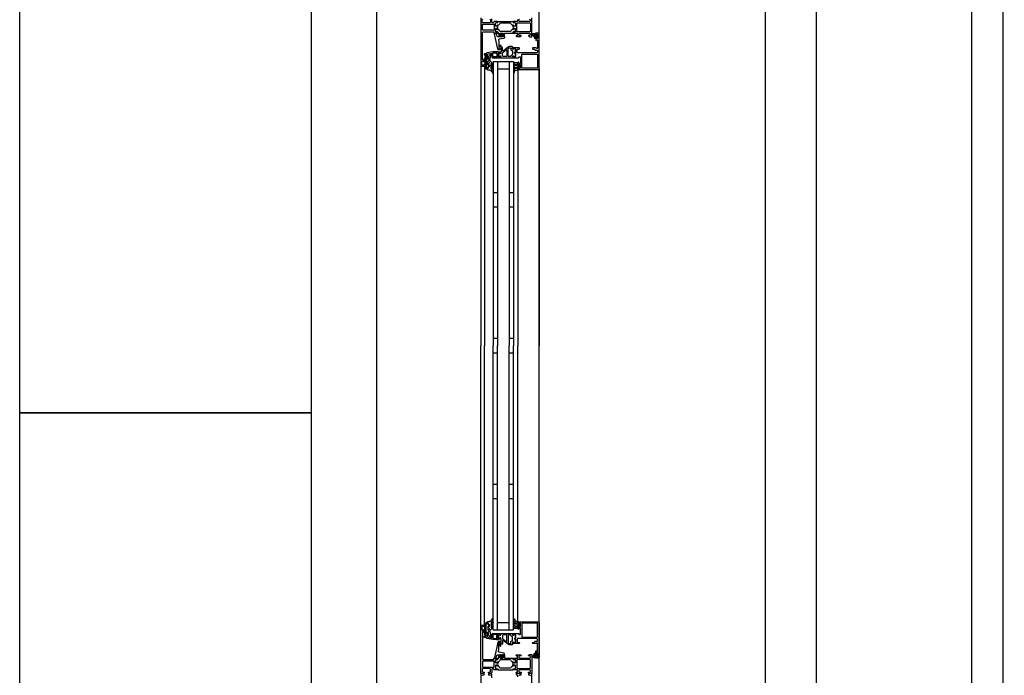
# Model space of a CAD drawing. Header units: millimetres. Extents: x -532 to 413144, y -532 to 654275.
# Tile 52 of 210: x 11578 to 12928, y 25198 to 26098. Entities that reach past the tile are written whole.
import ezdxf

# ---------------------------------------------------------------- set-up
doc = ezdxf.new("R2010")
doc.units = ezdxf.units.MM
doc.header["$LTSCALE"] = 100
for name, color, linetype in [('A-0230-VLOER', 7, 'Continuous'), ('A-0310-KOZIJN-BU', 7, 'Continuous'), ('A-0410-AFWERKING-GEVEL', 7, 'Continuous'), ('A-0470-AFWERKING-DAK', 7, 'Continuous'), ('BL34----_BALUSTRADES', 7, 'Continuous')]:
    doc.layers.add(name, color=color, linetype=linetype)

msp = doc.modelspace()

# ---------------------------------------------------------------- linework, layer by layer
at = {"layer": 'A-0230-VLOER', "ltscale": 10}
msp.add_lwpolyline([(14270, 24157), (16130, 24157), (16130, 27937), (12670, 27937), (12670, 24157), (12930, 24157)], dxfattribs=at)
at = {"layer": 'A-0310-KOZIJN-BU'}
for p, q in [((12233, 25860), (12227, 25860)), ((12255, 25860), (12249, 25860)), ((12233, 25840), (12227, 25840)), ((12255, 25840), (12249, 25840)), ((12233, 25660), (12227, 25660)), ((12255, 25660), (12249, 25660)), ((12227, 25640), (12233, 25640)), ((12249, 25640), (12255, 25640)), ((12227, 25460), (12233, 25460)), ((12249, 25460), (12255, 25460)), ((12227, 25440), (12233, 25440)), ((12249, 25440), (12255, 25440))]:
    msp.add_line(p, q, dxfattribs=at)
at = {"layer": 'A-0310-KOZIJN-BU', "ltscale": 10}
for points in [[(12210, 23400), (12067.625, 23400), (12067.625, 28800)], [(12210, 26100), (12210, 26034), (12210.5, 26033.5), (12214.5, 26033.5), (12215, 26034), (12215, 26035.5), (12214.5, 26036), (12214, 26036), (12214, 26035), (12212.5, 26035), (12211.5, 26036), (12211.5, 26039.75), (12212.5, 26040.75), (12214, 26040.75), (12214, 26039.75), (12214.5, 26039.75), (12215, 26040.25), (12215, 26043.25), (12214.5, 26043.75), (12214, 26043.25), (12214, 26042.75), (12213.5, 26041.75), (12212.6875, 26041.75), (12212.1875, 26042.75), (12212.1875, 26074), (12212.4375, 26080.125), (12213.4375, 26081), (12227.5, 26081), (12228, 26080.5), (12228, 26079.5), (12228.5, 26079), (12230, 26079), (12230.71875, 26079.25), (12231, 26079), (12232.90625, 26079), (12233.1875, 26079.375), (12233.1875, 26080.375), (12232.90625, 26080.625), (12230.5, 26080.625), (12230, 26081.125), (12230, 26085), (12230.5, 26085.5), (12231.1875, 26085.5), (12233.59375, 26084.125), (12233.6875, 26084.125), (12233.78125, 26084.1875), (12233.8125, 26084.25), (12233.28125, 26086.125), (12233.09375, 26087), (12233.28125, 26087.9375), (12233.78125, 26089.75), (12233.78125, 26089.875), (12233.6875, 26089.9375), (12233.59375, 26089.9375), (12231.1875, 26088.5), (12230.5, 26088.5), (12230, 26089), (12230, 26092.90625), (12230.5, 26093.40625), (12232.90625, 26093.40625), (12233.1875, 26093.71875), (12233.1875, 26094.71875), (12232.90625, 26095), (12231, 26095), (12230.28125, 26094.8125), (12230, 26095), (12228.5, 26095), (12228, 26094.5), (12228, 26094), (12227, 26093), (12226, 26093), (12225, 26094), (12225, 26098.8125)], [(12222.1875, 26098.3125), (12223.1875, 26097.3125), (12223.1875, 26094), (12222.1875, 26093), (12213, 26093), (12212, 26094), (12212, 26097.3125), (12213, 26098.3125)], [(12260.3125, 26097.8125), (12260.3125, 26095.5), (12259.8125, 26095), (12257.5, 26095), (12256.78125, 26094.8125), (12256.5, 26095), (12254.59375, 26095), (12254.3125, 26094.71875), (12254.3125, 26093.71875), (12254.59375, 26093.40625), (12257, 26093.40625), (12257.5, 26092.90625), (12257.5, 26089), (12257, 26088.5), (12256.3125, 26088.5), (12253.90625, 26089.9375), (12253.84375, 26089.9375), (12253.78125, 26089.9375), (12253.6875, 26089.8125), (12253.9375, 26088.625), (12254.40625, 26087), (12253.9375, 26085.4375), (12253.71875, 26084.3125), (12253.90625, 26084.125), (12256.3125, 26085.5), (12257, 26085.5), (12257.5, 26085), (12257.5, 26081.125), (12257, 26080.625), (12254.59375, 26080.625), (12254.3125, 26080.375), (12254.3125, 26079.375), (12254.59375, 26079), (12256.5, 26079), (12257.21875, 26079.25), (12257.5, 26079), (12259.8125, 26079), (12260.3125, 26078.5), (12260.3125, 26076.25), (12259.8125, 26075.75), (12258.8125, 26075.75), (12258.3125, 26075.25), (12258.3125, 26074.75), (12258.8125, 26074.25), (12264.5, 26074.25), (12265.5, 26075.25), (12265.5, 26075.75), (12263, 26075.75), (12262, 26076.75), (12262, 26078), (12263, 26079), (12270, 26079), (12271, 26079), (12277, 26079), (12278, 26078), (12278, 26076.75), (12277, 26075.75), (12275.5, 26075.75), (12275.5, 26075.125), (12276.59375, 26074), (12280, 26074), (12280, 26100)], [(12277, 26098.3125), (12278, 26097.3125), (12278, 26096), (12277, 26095), (12271, 26095), (12270, 26095), (12263, 26095), (12262, 26096), (12262, 26097.3125), (12263, 26098.3125)], [(12212.6875, 26082.875), (12212.1875, 26083.375), (12212.1875, 26090.75), (12212.6875, 26091.25), (12227.6875, 26091.25), (12228.1875, 26090.75), (12228.1875, 26083.375), (12227.6875, 26082.875), (12212.6875, 26082.875)], [(12234.3125, 26069.5), (12234.53125, 26067.5), (12234.6875, 26065.5), (12234.78125, 26063.5), (12234.8125, 26061.5), (12234.75, 26059.5), (12234.625, 26057.5), (12234.71875, 26057.25), (12235.03125, 26057), (12235.34375, 26057.25), (12235.28125, 26059.25), (12236.6875, 26062.5), (12237.03125, 26062.75), (12237.375, 26062.25), (12237.59375, 26062), (12237.71875, 26060.5), (12236.9375, 26057), (12235.4375, 26056), (12234.34375, 26056), (12233.3125, 26057.25), (12228.6875, 26078.125), (12228.78125, 26078.625), (12229.15625, 26078.75), (12230.6875, 26078.75), (12231.1875, 26078.375), (12232.09375, 26075), (12233.0625, 26074.25), (12236.3125, 26074.25), (12236.8125, 26073.75), (12237.3125, 26074.25), (12237.3125, 26076.125), (12236.59375, 26076.125), (12236.34375, 26076.25), (12236.34375, 26076.625), (12237.9375, 26078.375), (12238.6875, 26078.75), (12239.46875, 26078.375), (12241.0625, 26076.625), (12241.0625, 26076.25), (12240.8125, 26076.125), (12240.09375, 26076.125), (12240.09375, 26074.25), (12240.59375, 26073.75), (12241.09375, 26074.25), (12242.6875, 26074.25), (12242.6875, 26073.375), (12242.34375, 26072.375), (12241.46875, 26071.875), (12235.09375, 26070.75), (12234.4375, 26070.25), (12234.3125, 26069.5)], [(12238.09375, 26074.375), (12238.6875, 26073.75), (12239.3125, 26074.375), (12239.3125, 26077.125), (12238.6875, 26077.75), (12238.09375, 26077.125), (12238.09375, 26074.375)], [(12261.5, 26029), (12288.5, 26029), (12289.6875, 26029.5), (12290, 26030.5), (12290, 26077.5), (12289.4375, 26078.75), (12288.5, 26079), (12285.5, 26079), (12285.5, 26077), (12286, 26076.5), (12286.5, 26076.5), (12286.5, 26077.5), (12287.5, 26077.5), (12288.5, 26076.5), (12288.5, 26072.5), (12287.5, 26071.5), (12286.5, 26071.5), (12286.5, 26072.5), (12286, 26072.5), (12285.5, 26072), (12285.5, 26069.25), (12285.65625, 26068.875), (12286, 26068.75), (12286.34375, 26068.875), (12286.5, 26069.25), (12286.5, 26069.5), (12286.65625, 26069.875), (12287, 26070), (12287.5, 26070), (12288, 26069.5), (12288, 26058.25), (12287.5, 26057.75), (12287, 26057.75), (12286, 26059), (12281.5, 26059), (12281, 26058.5), (12281, 26057.75), (12281.5, 26057.25), (12283.5, 26057.25), (12284, 26056.75), (12284, 26056.25), (12284.5, 26055.75), (12287.5, 26055.75), (12288, 26055.25), (12288, 26053.5), (12287.4375, 26052.5), (12286.5, 26052), (12260.5, 26052), (12260, 26052.5), (12260, 26056.75), (12260.5, 26057.25), (12262.5, 26057.25), (12263, 26057.75), (12263, 26058.5), (12262.5, 26059), (12257.5, 26059), (12257.3125, 26059), (12256.6875, 26059), (12256.5, 26059), (12254.03125, 26059), (12253.6875, 26059), (12253.6875, 26058.75), (12253.875, 26057.5), (12254, 26057), (12254.5, 26056.75), (12254.9375, 26057), (12255.375, 26057.75), (12255.71875, 26057.75), (12257.3125, 26057.75), (12257.5, 26057.5), (12257.5, 26046.75), (12257.3125, 26046.5), (12255.71875, 26046.5), (12255.375, 26046.5), (12255.03125, 26047.25), (12254.5, 26047.5), (12254, 26047.25), (12253.875, 26046.75), (12253.6875, 26045.5), (12253.78125, 26045.25), (12254.03125, 26045), (12256.5, 26045), (12256.6875, 26045.25), (12257.3125, 26045.25), (12257.5, 26045), (12261.6875, 26045), (12262.1875, 26045.5), (12262.1875, 26046), (12262.6875, 26046.5), (12264, 26046.5), (12264.5, 26046), (12264.5, 26038), (12264, 26037.5), (12262.6875, 26037.5), (12262.1875, 26038), (12262.1875, 26039.25), (12261.5, 26039.25), (12261, 26038.75), (12261, 26036), (12261.5, 26035.5), (12262, 26035.5), (12262, 26036.25), (12263.5, 26036.25), (12264.5, 26035.5), (12264.5, 26031.5), (12263.5, 26030.5), (12262, 26030.5), (12262, 26031.5), (12261.5, 26031.5), (12261, 26031), (12261, 26029.5), (12261.5, 26029)], [(12284.59375, 26076), (12285.125, 26076), (12285.1875, 26075.875), (12285.1875, 26073.25), (12285.125, 26073.125), (12284.375, 26073.125), (12284.1875, 26073.25), (12282.59375, 26077.5), (12282.625, 26077.625), (12282.6875, 26077.625), (12283.875, 26077.875), (12284.09375, 26077.75), (12284.09375, 26076.5), (12284.59375, 26076)], [(12286.3125, 26075.75), (12287.09375, 26075.75), (12287.3125, 26075.625), (12287.3125, 26073.375), (12287.125, 26073.125), (12286.3125, 26073.125), (12285.90625, 26073.5), (12285.90625, 26075.375), (12286.3125, 26075.75)], [(12217.5, 26044), (12220.3125, 26044), (12220.3125, 26045), (12219.3125, 26045), (12219.3125, 26049.75), (12220.125, 26050.75), (12223.34375, 26051.25), (12224.59375, 26051.25), (12225.09375, 26050.75), (12225.09375, 26046), (12226.09375, 26045), (12233.5, 26045), (12233.6875, 26045.25), (12234.3125, 26045.25), (12234.5, 26045), (12236.96875, 26045), (12237.21875, 26045.25), (12237.3125, 26045.5), (12237.125, 26046.75), (12237, 26047.25), (12236.5, 26047.5), (12235.96875, 26047.25), (12235.625, 26046.5), (12235.28125, 26046.5), (12233.6875, 26046.5), (12233.5, 26046.75), (12233.5, 26051.5), (12233.59375, 26051.75), (12233.6875, 26051.75), (12235.28125, 26051.75), (12235.625, 26051.75), (12236.09375, 26051), (12236.5, 26050.75), (12236.90625, 26051), (12237.125, 26051.5), (12237.3125, 26052.75), (12237.21875, 26053), (12236.96875, 26053), (12234.5, 26053), (12234.3125, 26053), (12233.6875, 26053), (12233.5, 26053), (12233.5, 26054), (12232.90625, 26054.5), (12232.3125, 26054), (12232.3125, 26053.5), (12226.59375, 26053.5), (12218.34375, 26052), (12217.5, 26051), (12217.5, 26044)], [(12240.625, 26054.5), (12240.125, 26054.5), (12239.84375, 26055), (12239.84375, 26059), (12238.84375, 26060), (12237.84375, 26059), (12237.84375, 26053.5), (12237.5625, 26053), (12237.5625, 26051.5), (12237.0625, 26051), (12236.1875, 26051), (12235.4375, 26051.75), (12234.0625, 26051.75), (12233.5625, 26051.25), (12233.5625, 26050), (12233.625, 26049.75), (12233.84375, 26049.75), (12234.3125, 26049.75), (12234.75, 26049.5), (12234.90625, 26049), (12234.75, 26048.75), (12234.3125, 26048.5), (12233.8125, 26048.5), (12233.625, 26048.5), (12233.5625, 26048.25), (12233.5625, 26047), (12234.0625, 26046.5), (12235.4375, 26046.5), (12236.1875, 26047.25), (12237.0625, 26047.25), (12237.5625, 26046.75), (12237.5625, 26045.5), (12238.0625, 26045), (12252.9375, 26045), (12253.4375, 26045.5), (12253.4375, 26046.75), (12253.9375, 26047.25), (12254.8125, 26047.25), (12255.59375, 26046.5), (12256.9375, 26046.5), (12257.4375, 26047), (12257.4375, 26051.25), (12257.3125, 26051.5), (12257, 26051.5), (12256.6875, 26051.5), (12256.3125, 26051.75), (12256.09375, 26052), (12256.3125, 26052.5), (12256.6875, 26052.75), (12257, 26052.75), (12257.3125, 26052.75), (12257.4375, 26053), (12257.4375, 26057.25), (12256.9375, 26057.75), (12255.59375, 26057.75), (12254.8125, 26057), (12253.9375, 26057), (12253.4375, 26057.5), (12253.4375, 26060), (12252.9375, 26060.5), (12249.09375, 26060.5), (12248.09375, 26060.25), (12240.625, 26054.5)], [(12245.84375, 26047.25), (12245.34375, 26046.75), (12240.84375, 26046.75), (12239.84375, 26047.75), (12239.84375, 26051.75), (12240.03125, 26052.25), (12245.03125, 26056), (12245.5625, 26056), (12245.84375, 26055.5), (12245.84375, 26047.25)], [(12210, 26034), (12210, 25650)], [(12215, 26034), (12215, 25650)], [(12227, 26040), (12227, 25650)], [(12227, 26040), (12255, 26040)], [(12233, 26040), (12233, 25650)], [(12233, 26030), (12249, 26030)], [(12249, 26040), (12249, 25650)], [(12255, 26040), (12255, 25650)], [(12261, 26028.5), (12261, 25650)], [(12290, 26030.5), (12290, 25650)], [(12210, 25266), (12210, 25650)], [(12215, 25266), (12215, 25650)], [(12227, 25260), (12227, 25650)], [(12233, 25260), (12233, 25650)], [(12249, 25260), (12249, 25650)], [(12255, 25260), (12255, 25650)], [(12261, 25271.5), (12261, 25650)], [(12290, 25269.5), (12290, 25650)], [(12261.5, 25271), (12288.5, 25271), (12289.6875, 25270.5), (12290, 25269.5), (12290, 25222.5), (12289.4375, 25221.25), (12288.5, 25221), (12285.5, 25221), (12285.5, 25223), (12286, 25223.5), (12286.5, 25223.5), (12286.5, 25222.5), (12287.5, 25222.5), (12288.5, 25223.5), (12288.5, 25227.5), (12287.5, 25228.5), (12286.5, 25228.5), (12286.5, 25227.5), (12286, 25227.5), (12285.5, 25228), (12285.5, 25230.75), (12285.65625, 25231.125), (12286, 25231.25), (12286.34375, 25231.125), (12286.5, 25230.75), (12286.5, 25230.5), (12286.65625, 25230.125), (12287, 25230), (12287.5, 25230), (12288, 25230.5), (12288, 25241.75), (12287.5, 25242.25), (12287, 25242.25), (12286, 25241), (12281.5, 25241), (12281, 25241.5), (12281, 25242.25), (12281.5, 25242.75), (12283.5, 25242.75), (12284, 25243.25), (12284, 25243.75), (12284.5, 25244.25), (12287.5, 25244.25), (12288, 25244.75), (12288, 25246.5), (12287.4375, 25247.5), (12286.5, 25248), (12260.5, 25248), (12260, 25247.5), (12260, 25243.25), (12260.5, 25242.75), (12262.5, 25242.75), (12263, 25242.25), (12263, 25241.5), (12262.5, 25241), (12257.5, 25241), (12257.3125, 25241), (12256.6875, 25241), (12256.5, 25241), (12254.03125, 25241), (12253.6875, 25241), (12253.6875, 25241.25), (12253.875, 25242.5), (12254, 25243), (12254.5, 25243.25), (12254.9375, 25243), (12255.375, 25242.25), (12255.71875, 25242.25), (12257.3125, 25242.25), (12257.5, 25242.5), (12257.5, 25253.25), (12257.3125, 25253.5), (12255.71875, 25253.5), (12255.375, 25253.5), (12255.03125, 25252.75), (12254.5, 25252.5), (12254, 25252.75), (12253.875, 25253.25), (12253.6875, 25254.5), (12253.78125, 25254.75), (12254.03125, 25255), (12256.5, 25255), (12256.6875, 25254.75), (12257.3125, 25254.75), (12257.5, 25255), (12261.6875, 25255), (12262.1875, 25254.5), (12262.1875, 25254), (12262.6875, 25253.5), (12264, 25253.5), (12264.5, 25254), (12264.5, 25262), (12264, 25262.5), (12262.6875, 25262.5), (12262.1875, 25262), (12262.1875, 25260.75), (12261.5, 25260.75), (12261, 25261.25), (12261, 25264), (12261.5, 25264.5), (12262, 25264.5), (12262, 25263.75), (12263.5, 25263.75), (12264.5, 25264.5), (12264.5, 25268.5), (12263.5, 25269.5), (12262, 25269.5), (12262, 25268.5), (12261.5, 25268.5), (12261, 25269), (12261, 25270.5), (12261.5, 25271)], [(12227, 25260), (12255, 25260)], [(12233, 25270), (12249, 25270)], [(12217.5, 25256), (12220.3125, 25256), (12220.3125, 25255), (12219.3125, 25255), (12219.3125, 25250.25), (12220.125, 25249.25), (12223.34375, 25248.75), (12224.59375, 25248.75), (12225.09375, 25249.25), (12225.09375, 25254), (12226.09375, 25255), (12233.5, 25255), (12233.6875, 25254.75), (12234.3125, 25254.75), (12234.5, 25255), (12236.96875, 25255), (12237.21875, 25254.75), (12237.3125, 25254.5), (12237.125, 25253.25), (12237, 25252.75), (12236.5, 25252.5), (12235.96875, 25252.75), (12235.625, 25253.5), (12235.28125, 25253.5), (12233.6875, 25253.5), (12233.5, 25253.25), (12233.5, 25248.5), (12233.59375, 25248.25), (12233.6875, 25248.25), (12235.28125, 25248.25), (12235.625, 25248.25), (12236.09375, 25249), (12236.5, 25249.25), (12236.90625, 25249), (12237.125, 25248.5), (12237.3125, 25247.25), (12237.21875, 25247), (12236.96875, 25247), (12234.5, 25247), (12234.3125, 25247), (12233.6875, 25247), (12233.5, 25247), (12233.5, 25246), (12232.90625, 25245.5), (12232.3125, 25246), (12232.3125, 25246.5), (12226.59375, 25246.5), (12218.34375, 25248), (12217.5, 25249), (12217.5, 25256)], [(12234.3125, 25230.5), (12234.53125, 25232.5), (12234.6875, 25234.5), (12234.78125, 25236.5), (12234.8125, 25238.5), (12234.75, 25240.5), (12234.625, 25242.5), (12234.71875, 25242.75), (12235.03125, 25243), (12235.34375, 25242.75), (12235.28125, 25240.75), (12236.6875, 25237.5), (12237.03125, 25237.25), (12237.375, 25237.75), (12237.59375, 25238), (12237.71875, 25239.5), (12236.9375, 25243), (12235.4375, 25244), (12234.34375, 25244), (12233.3125, 25242.75), (12228.6875, 25221.875), (12228.78125, 25221.375), (12229.15625, 25221.25), (12230.6875, 25221.25), (12231.1875, 25221.625), (12232.09375, 25225), (12233.0625, 25225.75), (12236.3125, 25225.75), (12236.8125, 25226.25), (12237.3125, 25225.75), (12237.3125, 25223.875), (12236.59375, 25223.875), (12236.34375, 25223.75), (12236.34375, 25223.375), (12237.9375, 25221.625), (12238.6875, 25221.25), (12239.46875, 25221.625), (12241.0625, 25223.375), (12241.0625, 25223.75), (12240.8125, 25223.875), (12240.09375, 25223.875), (12240.09375, 25225.75), (12240.59375, 25226.25), (12241.09375, 25225.75), (12242.6875, 25225.75), (12242.6875, 25226.625), (12242.34375, 25227.625), (12241.46875, 25228.125), (12235.09375, 25229.25), (12234.4375, 25229.75), (12234.3125, 25230.5)], [(12240.625, 25245.5), (12240.125, 25245.5), (12239.84375, 25245), (12239.84375, 25241), (12238.84375, 25240), (12237.84375, 25241), (12237.84375, 25246.5), (12237.5625, 25247), (12237.5625, 25248.5), (12237.0625, 25249), (12236.1875, 25249), (12235.4375, 25248.25), (12234.0625, 25248.25), (12233.5625, 25248.75), (12233.5625, 25250), (12233.625, 25250.25), (12233.84375, 25250.25), (12234.3125, 25250.25), (12234.75, 25250.5), (12234.90625, 25251), (12234.75, 25251.25), (12234.3125, 25251.5), (12233.8125, 25251.5), (12233.625, 25251.5), (12233.5625, 25251.75), (12233.5625, 25253), (12234.0625, 25253.5), (12235.4375, 25253.5), (12236.1875, 25252.75), (12237.0625, 25252.75), (12237.5625, 25253.25), (12237.5625, 25254.5), (12238.0625, 25255), (12252.9375, 25255), (12253.4375, 25254.5), (12253.4375, 25253.25), (12253.9375, 25252.75), (12254.8125, 25252.75), (12255.59375, 25253.5), (12256.9375, 25253.5), (12257.4375, 25253), (12257.4375, 25248.75), (12257.3125, 25248.5), (12257, 25248.5), (12256.6875, 25248.5), (12256.3125, 25248.25), (12256.09375, 25248), (12256.3125, 25247.5), (12256.6875, 25247.25), (12257, 25247.25), (12257.3125, 25247.25), (12257.4375, 25247), (12257.4375, 25242.75), (12256.9375, 25242.25), (12255.59375, 25242.25), (12254.8125, 25243), (12253.9375, 25243), (12253.4375, 25242.5), (12253.4375, 25240), (12252.9375, 25239.5), (12249.09375, 25239.5), (12248.09375, 25239.75), (12240.625, 25245.5)], [(12245.84375, 25252.75), (12245.34375, 25253.25), (12240.84375, 25253.25), (12239.84375, 25252.25), (12239.84375, 25248.25), (12240.03125, 25247.75), (12245.03125, 25244), (12245.5625, 25244), (12245.84375, 25244.5), (12245.84375, 25252.75)], [(12212.6875, 25217.125), (12212.1875, 25216.625), (12212.1875, 25209.25), (12212.6875, 25208.75), (12227.6875, 25208.75), (12228.1875, 25209.25), (12228.1875, 25216.625), (12227.6875, 25217.125), (12212.6875, 25217.125)], [(12238.09375, 25225.625), (12238.6875, 25226.25), (12239.3125, 25225.625), (12239.3125, 25222.875), (12238.6875, 25222.25), (12238.09375, 25222.875), (12238.09375, 25225.625)], [(12284.59375, 25224), (12285.125, 25224), (12285.1875, 25224.125), (12285.1875, 25226.75), (12285.125, 25226.875), (12284.375, 25226.875), (12284.1875, 25226.75), (12282.59375, 25222.5), (12282.625, 25222.375), (12282.6875, 25222.375), (12283.875, 25222.125), (12284.09375, 25222.25), (12284.09375, 25223.5), (12284.59375, 25224)], [(12286.3125, 25224.25), (12287.09375, 25224.25), (12287.3125, 25224.375), (12287.3125, 25226.625), (12287.125, 25226.875), (12286.3125, 25226.875), (12285.90625, 25226.5), (12285.90625, 25224.625), (12286.3125, 25224.25)], [(12212, 25197.3125), (12213, 25198.3125), (12214.5, 25198.3125), (12214.5, 25198.90625), (12213.40625, 25200), (12210, 25200), (12210, 25134)], [(12225, 25194), (12225, 25198.8125), (12224, 25199.8125), (12221.6875, 25199.8125), (12220.6875, 25198.8125), (12220.6875, 25198.3125), (12222.1875, 25198.3125), (12223.1875, 25197.3125)], [(12262, 25197.3125), (12263, 25198.3125), (12265.5, 25198.3125), (12265.5, 25198.8125), (12264.5, 25199.8125), (12258.8125, 25199.8125), (12258.3125, 25199.3125), (12258.3125, 25198.8125), (12258.8125, 25198.3125), (12259.8125, 25198.3125), (12260.3125, 25197.8125), (12260.3125, 25195.5)], [(12280, 25174), (12280, 25200), (12276.59375, 25200), (12275.5, 25198.90625), (12275.5, 25198.3125), (12277, 25198.3125), (12278, 25197.3125)]]:
    msp.add_lwpolyline(points, dxfattribs=at)
for points in [[(12254.3125, 26093.71875), (12254.59375, 26093.40625), (12257, 26093.40625), (12257.5, 26092.90625), (12257.5, 26089.375), (12256.78125, 26088.5625), (12255.96875, 26088.6875), (12252.5625, 26090.625), (12251.78125, 26091.375), (12251.25, 26092.3125), (12250.375, 26092.8125), (12237.125, 26092.8125), (12236.25, 26092.3125), (12235.71875, 26091.375), (12234.9375, 26090.625), (12231.53125, 26088.6875), (12230.4375, 26088.6875), (12230, 26089.375), (12230, 26092.90625), (12230.5, 26093.40625), (12232.90625, 26093.40625), (12233.1875, 26093.71875), (12233.1875, 26094.5), (12233.6875, 26095), (12253.8125, 26095), (12254.3125, 26094.5)], [(12254.3125, 26080.375), (12254.59375, 26080.625), (12257, 26080.625), (12257.5, 26081.125), (12257.5, 26084.6875), (12256.78125, 26085.5), (12255.96875, 26085.375), (12252.5625, 26083.5), (12251.78125, 26082.75), (12251.25, 26081.75), (12250.375, 26081.25), (12237.125, 26081.25), (12236.25, 26081.75), (12235.71875, 26082.75), (12234.9375, 26083.5), (12231.53125, 26085.375), (12230.4375, 26085.375), (12230, 26084.6875), (12230, 26081.125), (12230.5, 26080.625), (12232.90625, 26080.625), (12233.1875, 26080.375), (12233.1875, 26079.5), (12233.6875, 26079), (12234.6875, 26079), (12234.6875, 26074.75), (12235.1875, 26074.25), (12236.03125, 26074.25), (12237, 26075), (12237.1875, 26075.75), (12236.1875, 26075.75), (12236.1875, 26078), (12237.1875, 26079), (12240.1875, 26079), (12241.1875, 26078), (12241.1875, 26075.75), (12240.1875, 26075.75), (12240.40625, 26075), (12241.375, 26074.25), (12242.1875, 26074.25), (12242.6875, 26074.75), (12242.6875, 26079), (12253.8125, 26079), (12254.3125, 26079.5)], [(12259.3125, 26081.375), (12259.3125, 26092.71875), (12259.8125, 26093.21875), (12277.5, 26093.21875), (12278, 26092.71875), (12278, 26081.375), (12277.5, 26080.875), (12259.8125, 26080.875)], [(12286.625, 26076.375), (12286.46875, 26076.25), (12285.34375, 26076.25), (12285.1875, 26076.375), (12285.1875, 26078.25), (12284.96875, 26078.625), (12284.5, 26078.75), (12281.28125, 26078.25), (12280.1875, 26076.75), (12280.46875, 26075.875), (12280.78125, 26075.75), (12281.09375, 26075.875), (12281.1875, 26076.125), (12281, 26076.75), (12281.21875, 26077.25), (12281.6875, 26077.5), (12281.75, 26077.375), (12281.84375, 26077.375), (12283.5625, 26072.25), (12284.9375, 26071.5), (12285.1875, 26071.875), (12285.1875, 26072.75), (12285.34375, 26072.875), (12286.4375, 26072.875), (12286.625, 26072.75), (12286.78125, 26071.875), (12286.875, 26071.75), (12287.09375, 26071.875), (12287.8125, 26072.625), (12288.09375, 26073.25), (12288.09375, 26075.75), (12287.875, 26076.375), (12287.1875, 26077.25), (12287, 26077.375), (12286.84375, 26077.25)], [(12247.4375, 26047.25), (12247.4375, 26057.5), (12247.625, 26058), (12248.84375, 26059), (12249.125, 26059), (12250.9375, 26059), (12251.4375, 26058.5), (12251.4375, 26056.25), (12252.4375, 26055.25), (12252.9375, 26055.25), (12253.4375, 26054.75), (12253.4375, 26049.5), (12252.9375, 26049), (12252.4375, 26049), (12251.4375, 26048), (12251.4375, 26047.25), (12250.9375, 26046.75), (12247.9375, 26046.75)], [(12217.09375, 26034), (12217.09375, 26046), (12217.4375, 26047.75), (12217.375, 26048.5), (12216.0625, 26050.5), (12215.21875, 26050.75), (12214.6875, 26050), (12214.84375, 26049.5), (12215.8125, 26048), (12215.875, 26047.75), (12215.875, 26047.75), (12215.59375, 26046.25), (12215.59375, 26034), (12215.875, 26032.5), (12216.625, 26031), (12216.90625, 26030.5), (12218.1875, 26029.5), (12219.78125, 26028.5), (12221.125, 26028.5), (12221.8125, 26028.5), (12222.4375, 26028), (12223.09375, 26028), (12223.6875, 26027.5), (12224.21875, 26027), (12224.71875, 26026.5), (12225.1875, 26026), (12225.59375, 26025.5), (12225.9375, 26025), (12226.1875, 26024), (12226.6875, 26024), (12226.875, 26024.5), (12226.65625, 26025.5), (12226.375, 26026.5), (12226, 26027), (12225.59375, 26028), (12225.09375, 26028.5), (12224.53125, 26029.5), (12224.375, 26030), (12224.09375, 26032.5), (12224.28125, 26033), (12224.53125, 26033), (12224.96875, 26032.5), (12225.34375, 26031.5), (12225.625, 26031), (12225.875, 26030.5), (12226.3125, 26029.5), (12226.5, 26029.5), (12226.875, 26030), (12226.78125, 26030.5), (12226.59375, 26031.5), (12226.375, 26032), (12226.0625, 26032.5), (12225.6875, 26033.5), (12225.25, 26034), (12224.78125, 26034.5), (12224.21875, 26035), (12224.09375, 26035.5), (12224.09375, 26037), (12224.28125, 26037.25), (12224.5625, 26037.25), (12224.96875, 26036.75), (12225.3125, 26036.25), (12225.59375, 26036), (12225.8125, 26035.5), (12225.9375, 26034.5), (12226.5625, 26034.5), (12226.875, 26035), (12226.65625, 26036), (12226.40625, 26036.5), (12226.09375, 26037), (12225.71875, 26037.75), (12225.3125, 26038.25), (12224.84375, 26039), (12224.3125, 26039.5), (12223.75, 26040), (12222.9375, 26040.75), (12222.46875, 26040.25), (12222.21875, 26039.5), (12221.9375, 26038.75), (12221.625, 26038), (12221.21875, 26037.25), (12220.78125, 26036.75), (12220.3125, 26036), (12219.96875, 26035.5), (12220.03125, 26035.5), (12220.3125, 26035), (12221.96875, 26035), (12222.28125, 26035), (12222.28125, 26033), (12221.96875, 26033), (12220.46875, 26033), (12220.1875, 26032.5), (12220.1875, 26031), (12219.875, 26030.5), (12219.15625, 26030.5), (12218.875, 26030.5), (12217.6875, 26032), (12217.53125, 26032)], [(12222.6875, 26043), (12222.6875, 26045.25), (12224, 26048.5), (12224.71875, 26049), (12225, 26049.5), (12224.71875, 26050.25), (12224, 26050.5), (12223.28125, 26050.25), (12223.1875, 26050.25), (12219.8125, 26046), (12219.8125, 26045.5), (12220.6875, 26045.5), (12220.6875, 26043.5), (12218.59375, 26043.5), (12218.3125, 26043.75), (12217.5, 26043.75), (12217.5, 26034), (12217.90625, 26032.5), (12219.0625, 26031), (12219.625, 26031), (12220, 26031.5), (12220, 26032.5), (12220.5, 26033), (12221.5, 26033), (12222, 26033.5), (12222, 26034.5), (12221.5, 26035), (12220.1875, 26035), (12219.6875, 26035.5), (12219.6875, 26039.75), (12220.8125, 26041.75), (12221.53125, 26041.75)], [(12227.09375, 26052), (12231.5, 26052), (12232, 26051.5), (12232, 26047), (12231.5, 26046.5), (12227.09375, 26046.5), (12226.59375, 26047), (12226.59375, 26051.5)], [(12234.90625, 26049), (12234.78125, 26048.75), (12234.25, 26048.5), (12233.875, 26048.75), (12233.71875, 26049.25), (12233.875, 26049.5), (12234.25, 26049.75), (12234.78125, 26049.5)], [(12257.3125, 26052), (12257.1875, 26051.75), (12256.65625, 26051.5), (12256.28125, 26051.75), (12256.125, 26052.25), (12256.28125, 26052.5), (12256.65625, 26052.75), (12257.1875, 26052.5)], [(12266.3125, 26049.75), (12266.8125, 26050.25), (12287.3125, 26050.25), (12287.8125, 26049.75), (12287.8125, 26031.5), (12287.3125, 26031), (12266.8125, 26031), (12266.3125, 26031.5)], [(12260.1875, 26028), (12261.1875, 26028.5), (12261.59375, 26029), (12260.6875, 26029), (12260.6875, 26030.5), (12260.21875, 26031), (12260.21875, 26031.5), (12260.6875, 26031.5), (12262, 26031.5), (12262.3125, 26031.5), (12262.3125, 26031.5), (12262.53125, 26031), (12262.8125, 26031), (12263.84375, 26032), (12264, 26032.5), (12264, 26034), (12263.84375, 26034.5), (12262.8125, 26035.5), (12262.625, 26035.5), (12262.375, 26035.5), (12262.21875, 26035), (12262, 26035), (12260.6875, 26035), (12260.21875, 26035), (12260.21875, 26035.5), (12260.6875, 26036), (12260.6875, 26037.75), (12260.40625, 26038.25), (12256.40625, 26038.25), (12255.40625, 26037.5), (12255.1875, 26037.25), (12255.40625, 26036.75), (12256.1875, 26036.5), (12256.40625, 26036.25), (12256.1875, 26036), (12255.40625, 26035.5), (12255.1875, 26035.5), (12255.40625, 26035), (12256.1875, 26034.5), (12256.40625, 26034.5), (12256.1875, 26034), (12255.40625, 26033.5), (12255.1875, 26033.5), (12255.40625, 26033), (12256.1875, 26032.5), (12256.40625, 26032.5), (12256.1875, 26032), (12255.40625, 26031.5), (12255.1875, 26031.5), (12255.46875, 26031), (12256.3125, 26031), (12256.8125, 26030.5), (12255.6875, 26029), (12255.1875, 26028), (12255.1875, 26025), (12255.625, 26025), (12255.84375, 26025), (12256.0625, 26025), (12256.15625, 26026), (12256.28125, 26026.5), (12257.65625, 26028)], [(12259.1875, 26036), (12259.1875, 26035), (12258.6875, 26034.5), (12258.09375, 26034.5), (12257.59375, 26035), (12257.59375, 26036), (12258.09375, 26036.25), (12258.6875, 26036.25)], [(12259.1875, 26032), (12259.1875, 26031), (12258.6875, 26030.5), (12258.09375, 26030.5), (12257.59375, 26031), (12257.59375, 26032), (12258.09375, 26032.5), (12258.6875, 26032.5)], [(12260.1875, 26033.5), (12260.6875, 26034), (12262.3125, 26034), (12262.8125, 26033.5), (12262.8125, 26033), (12262.3125, 26032.5), (12260.6875, 26032.5), (12260.1875, 26033)], [(12217.09375, 25266), (12217.09375, 25254), (12217.4375, 25252.25), (12217.375, 25251.5), (12216.0625, 25249.5), (12215.21875, 25249.25), (12214.6875, 25250), (12214.84375, 25250.5), (12215.8125, 25252), (12215.875, 25252.25), (12215.875, 25252.25), (12215.59375, 25253.75), (12215.59375, 25266), (12215.875, 25267.5), (12216.625, 25269), (12216.90625, 25269.5), (12218.1875, 25270.5), (12219.78125, 25271.5), (12221.125, 25271.5), (12221.8125, 25271.5), (12222.4375, 25272), (12223.09375, 25272), (12223.6875, 25272.5), (12224.21875, 25273), (12224.71875, 25273.5), (12225.1875, 25274), (12225.59375, 25274.5), (12225.9375, 25275), (12226.1875, 25276), (12226.6875, 25276), (12226.875, 25275.5), (12226.65625, 25274.5), (12226.375, 25273.5), (12226, 25273), (12225.59375, 25272), (12225.09375, 25271.5), (12224.53125, 25270.5), (12224.375, 25270), (12224.09375, 25267.5), (12224.28125, 25267), (12224.53125, 25267), (12224.96875, 25267.5), (12225.34375, 25268.5), (12225.625, 25269), (12225.875, 25269.5), (12226.3125, 25270.5), (12226.5, 25270.5), (12226.875, 25270), (12226.78125, 25269.5), (12226.59375, 25268.5), (12226.375, 25268), (12226.0625, 25267.5), (12225.6875, 25266.5), (12225.25, 25266), (12224.78125, 25265.5), (12224.21875, 25265), (12224.09375, 25264.5), (12224.09375, 25263), (12224.28125, 25262.75), (12224.5625, 25262.75), (12224.96875, 25263.25), (12225.3125, 25263.75), (12225.59375, 25264), (12225.8125, 25264.5), (12225.9375, 25265.5), (12226.5625, 25265.5), (12226.875, 25265), (12226.65625, 25264), (12226.40625, 25263.5), (12226.09375, 25263), (12225.71875, 25262.25), (12225.3125, 25261.75), (12224.84375, 25261), (12224.3125, 25260.5), (12223.75, 25260), (12222.9375, 25259.25), (12222.46875, 25259.75), (12222.21875, 25260.5), (12221.9375, 25261.25), (12221.625, 25262), (12221.21875, 25262.75), (12220.78125, 25263.25), (12220.3125, 25264), (12219.96875, 25264.5), (12220.03125, 25264.5), (12220.3125, 25265), (12221.96875, 25265), (12222.28125, 25265), (12222.28125, 25267), (12221.96875, 25267), (12220.46875, 25267), (12220.1875, 25267.5), (12220.1875, 25269), (12219.875, 25269.5), (12219.15625, 25269.5), (12218.875, 25269.5), (12217.6875, 25268), (12217.53125, 25268)], [(12260.1875, 25272), (12261.1875, 25271.5), (12261.59375, 25271), (12260.6875, 25271), (12260.6875, 25269.5), (12260.21875, 25269), (12260.21875, 25268.5), (12260.6875, 25268.5), (12262, 25268.5), (12262.3125, 25268.5), (12262.3125, 25268.5), (12262.53125, 25269), (12262.8125, 25269), (12263.84375, 25268), (12264, 25267.5), (12264, 25266), (12263.84375, 25265.5), (12262.8125, 25264.5), (12262.625, 25264.5), (12262.375, 25264.5), (12262.21875, 25265), (12262, 25265), (12260.6875, 25265), (12260.21875, 25265), (12260.21875, 25264.5), (12260.6875, 25264), (12260.6875, 25262.25), (12260.40625, 25261.75), (12256.40625, 25261.75), (12255.40625, 25262.5), (12255.1875, 25262.75), (12255.40625, 25263.25), (12256.1875, 25263.5), (12256.40625, 25263.75), (12256.1875, 25264), (12255.40625, 25264.5), (12255.1875, 25264.5), (12255.40625, 25265), (12256.1875, 25265.5), (12256.40625, 25265.5), (12256.1875, 25266), (12255.40625, 25266.5), (12255.1875, 25266.5), (12255.40625, 25267), (12256.1875, 25267.5), (12256.40625, 25267.5), (12256.1875, 25268), (12255.40625, 25268.5), (12255.1875, 25268.5), (12255.46875, 25269), (12256.3125, 25269), (12256.8125, 25269.5), (12255.6875, 25271), (12255.1875, 25272), (12255.1875, 25275), (12255.625, 25275), (12255.84375, 25275), (12256.0625, 25275), (12256.15625, 25274), (12256.28125, 25273.5), (12257.65625, 25272)], [(12230, 25205), (12228.5, 25205), (12228, 25205.5), (12228, 25206), (12227, 25207), (12226, 25207), (12225, 25206), (12225, 25201.1875), (12224, 25200.1875), (12221.6875, 25200.1875), (12220.6875, 25201.1875), (12220.6875, 25201.6875), (12222.1875, 25201.6875), (12223.1875, 25202.6875), (12223.1875, 25206), (12222.1875, 25207), (12213, 25207), (12212, 25206), (12212, 25202.6875), (12213, 25201.6875), (12214.5, 25201.6875), (12214.5, 25201.09375), (12213.40625, 25200), (12210, 25200), (12210, 25266), (12210.5, 25266.5), (12214.5, 25266.5), (12215, 25266), (12215, 25264.5), (12214.5, 25264), (12214, 25264), (12214, 25265), (12212.5, 25265), (12211.5, 25264), (12211.5, 25260.25), (12212.5, 25259.25), (12214, 25259.25), (12214, 25260.25), (12214.5, 25260.25), (12215, 25259.75), (12215, 25256.75), (12214.5, 25256.25), (12214, 25256.75), (12214, 25257.25), (12213.5, 25258.25), (12212.6875, 25258.25), (12212.1875, 25257.25), (12212.1875, 25226), (12212.4375, 25219.875), (12213.4375, 25219), (12227.5, 25219), (12228, 25219.5), (12228, 25220.5), (12228.5, 25221), (12230, 25221), (12230.71875, 25220.75), (12231, 25221), (12232.90625, 25221), (12233.1875, 25220.625), (12233.1875, 25219.625), (12232.90625, 25219.375), (12230.5, 25219.375), (12230, 25218.875), (12230, 25215), (12230.5, 25214.5), (12231.1875, 25214.5), (12233.59375, 25215.875), (12233.6875, 25215.875), (12233.78125, 25215.8125), (12233.8125, 25215.75), (12233.28125, 25213.875), (12233.09375, 25213), (12233.28125, 25212.0625), (12233.78125, 25210.25), (12233.78125, 25210.125), (12233.6875, 25210.0625), (12233.59375, 25210.0625), (12231.1875, 25211.5), (12230.5, 25211.5), (12230, 25211), (12230, 25207.09375), (12230.5, 25206.59375), (12232.90625, 25206.59375), (12233.1875, 25206.28125), (12233.1875, 25205.28125), (12232.90625, 25205), (12231, 25205), (12230.28125, 25205.1875)], [(12222.6875, 25257), (12222.6875, 25254.75), (12224, 25251.5), (12224.71875, 25251), (12225, 25250.5), (12224.71875, 25249.75), (12224, 25249.5), (12223.28125, 25249.75), (12223.1875, 25249.75), (12219.8125, 25254), (12219.8125, 25254.5), (12220.6875, 25254.5), (12220.6875, 25256.5), (12218.59375, 25256.5), (12218.3125, 25256.25), (12217.5, 25256.25), (12217.5, 25266), (12217.90625, 25267.5), (12219.0625, 25269), (12219.625, 25269), (12220, 25268.5), (12220, 25267.5), (12220.5, 25267), (12221.5, 25267), (12222, 25266.5), (12222, 25265.5), (12221.5, 25265), (12220.1875, 25265), (12219.6875, 25264.5), (12219.6875, 25260.25), (12220.8125, 25258.25), (12221.53125, 25258.25)], [(12259.1875, 25268), (12259.1875, 25269), (12258.6875, 25269.5), (12258.09375, 25269.5), (12257.59375, 25269), (12257.59375, 25268), (12258.09375, 25267.5), (12258.6875, 25267.5)], [(12259.1875, 25264), (12259.1875, 25265), (12258.6875, 25265.5), (12258.09375, 25265.5), (12257.59375, 25265), (12257.59375, 25264), (12258.09375, 25263.75), (12258.6875, 25263.75)], [(12260.1875, 25266.5), (12260.6875, 25266), (12262.3125, 25266), (12262.8125, 25266.5), (12262.8125, 25267), (12262.3125, 25267.5), (12260.6875, 25267.5), (12260.1875, 25267)], [(12266.3125, 25250.25), (12266.8125, 25249.75), (12287.3125, 25249.75), (12287.8125, 25250.25), (12287.8125, 25268.5), (12287.3125, 25269), (12266.8125, 25269), (12266.3125, 25268.5)], [(12227.09375, 25248), (12231.5, 25248), (12232, 25248.5), (12232, 25253), (12231.5, 25253.5), (12227.09375, 25253.5), (12226.59375, 25253), (12226.59375, 25248.5)], [(12234.90625, 25251), (12234.78125, 25251.25), (12234.25, 25251.5), (12233.875, 25251.25), (12233.71875, 25250.75), (12233.875, 25250.5), (12234.25, 25250.25), (12234.78125, 25250.5)], [(12247.4375, 25252.75), (12247.4375, 25242.5), (12247.625, 25242), (12248.84375, 25241), (12249.125, 25241), (12250.9375, 25241), (12251.4375, 25241.5), (12251.4375, 25243.75), (12252.4375, 25244.75), (12252.9375, 25244.75), (12253.4375, 25245.25), (12253.4375, 25250.5), (12252.9375, 25251), (12252.4375, 25251), (12251.4375, 25252), (12251.4375, 25252.75), (12250.9375, 25253.25), (12247.9375, 25253.25)], [(12257.3125, 25248), (12257.1875, 25248.25), (12256.65625, 25248.5), (12256.28125, 25248.25), (12256.125, 25247.75), (12256.28125, 25247.5), (12256.65625, 25247.25), (12257.1875, 25247.5)], [(12254.3125, 25219.625), (12254.59375, 25219.375), (12257, 25219.375), (12257.5, 25218.875), (12257.5, 25215.3125), (12256.78125, 25214.5), (12255.96875, 25214.625), (12252.5625, 25216.5), (12251.78125, 25217.25), (12251.25, 25218.25), (12250.375, 25218.75), (12237.125, 25218.75), (12236.25, 25218.25), (12235.71875, 25217.25), (12234.9375, 25216.5), (12231.53125, 25214.625), (12230.4375, 25214.625), (12230, 25215.3125), (12230, 25218.875), (12230.5, 25219.375), (12232.90625, 25219.375), (12233.1875, 25219.625), (12233.1875, 25220.5), (12233.6875, 25221), (12234.6875, 25221), (12234.6875, 25225.25), (12235.1875, 25225.75), (12236.03125, 25225.75), (12237, 25225), (12237.1875, 25224.25), (12236.1875, 25224.25), (12236.1875, 25222), (12237.1875, 25221), (12240.1875, 25221), (12241.1875, 25222), (12241.1875, 25224.25), (12240.1875, 25224.25), (12240.40625, 25225), (12241.375, 25225.75), (12242.1875, 25225.75), (12242.6875, 25225.25), (12242.6875, 25221), (12253.8125, 25221), (12254.3125, 25220.5)], [(12257.5, 25221), (12259.8125, 25221), (12260.3125, 25221.5), (12260.3125, 25223.75), (12259.8125, 25224.25), (12258.8125, 25224.25), (12258.3125, 25224.75), (12258.3125, 25225.25), (12258.8125, 25225.75), (12264.5, 25225.75), (12265.5, 25224.75), (12265.5, 25224.25), (12263, 25224.25), (12262, 25223.25), (12262, 25222), (12263, 25221), (12270, 25221), (12271, 25221), (12277, 25221), (12278, 25222), (12278, 25223.25), (12277, 25224.25), (12275.5, 25224.25), (12275.5, 25224.875), (12276.59375, 25226), (12280, 25226), (12280, 25200), (12276.59375, 25200), (12275.5, 25201.09375), (12275.5, 25201.6875), (12277, 25201.6875), (12278, 25202.6875), (12278, 25204), (12277, 25205), (12271, 25205), (12270, 25205), (12263, 25205), (12262, 25204), (12262, 25202.6875), (12263, 25201.6875), (12265.5, 25201.6875), (12265.5, 25201.1875), (12264.5, 25200.1875), (12258.8125, 25200.1875), (12258.3125, 25200.6875), (12258.3125, 25201.1875), (12258.8125, 25201.6875), (12259.8125, 25201.6875), (12260.3125, 25202.1875), (12260.3125, 25204.5), (12259.8125, 25205), (12257.5, 25205), (12256.78125, 25205.1875), (12256.5, 25205), (12254.59375, 25205), (12254.3125, 25205.28125), (12254.3125, 25206.28125), (12254.59375, 25206.59375), (12257, 25206.59375), (12257.5, 25207.09375), (12257.5, 25211), (12257, 25211.5), (12256.3125, 25211.5), (12253.90625, 25210.0625), (12253.84375, 25210.0625), (12253.78125, 25210.0625), (12253.6875, 25210.1875), (12253.9375, 25211.375), (12254.40625, 25213), (12253.9375, 25214.5625), (12253.71875, 25215.6875), (12253.90625, 25215.875), (12256.3125, 25214.5), (12257, 25214.5), (12257.5, 25215), (12257.5, 25218.875), (12257, 25219.375), (12254.59375, 25219.375), (12254.3125, 25219.625), (12254.3125, 25220.625), (12254.59375, 25221), (12256.5, 25221), (12257.21875, 25220.75)], [(12259.3125, 25218.625), (12259.3125, 25207.28125), (12259.8125, 25206.78125), (12277.5, 25206.78125), (12278, 25207.28125), (12278, 25218.625), (12277.5, 25219.125), (12259.8125, 25219.125)], [(12286.625, 25223.625), (12286.46875, 25223.75), (12285.34375, 25223.75), (12285.1875, 25223.625), (12285.1875, 25221.75), (12284.96875, 25221.375), (12284.5, 25221.25), (12281.28125, 25221.75), (12280.1875, 25223.25), (12280.46875, 25224.125), (12280.78125, 25224.25), (12281.09375, 25224.125), (12281.1875, 25223.875), (12281, 25223.25), (12281.21875, 25222.75), (12281.6875, 25222.5), (12281.75, 25222.625), (12281.84375, 25222.625), (12283.5625, 25227.75), (12284.9375, 25228.5), (12285.1875, 25228.125), (12285.1875, 25227.25), (12285.34375, 25227.125), (12286.4375, 25227.125), (12286.625, 25227.25), (12286.78125, 25228.125), (12286.875, 25228.25), (12287.09375, 25228.125), (12287.8125, 25227.375), (12288.09375, 25226.75), (12288.09375, 25224.25), (12287.875, 25223.625), (12287.1875, 25222.75), (12287, 25222.625), (12286.84375, 25222.75)], [(12254.3125, 25206.28125), (12254.59375, 25206.59375), (12257, 25206.59375), (12257.5, 25207.09375), (12257.5, 25210.625), (12256.78125, 25211.4375), (12255.96875, 25211.3125), (12252.5625, 25209.375), (12251.78125, 25208.625), (12251.25, 25207.6875), (12250.375, 25207.1875), (12237.125, 25207.1875), (12236.25, 25207.6875), (12235.71875, 25208.625), (12234.9375, 25209.375), (12231.53125, 25211.3125), (12230.4375, 25211.3125), (12230, 25210.625), (12230, 25207.09375), (12230.5, 25206.59375), (12232.90625, 25206.59375), (12233.1875, 25206.28125), (12233.1875, 25205.5), (12233.6875, 25205), (12253.8125, 25205), (12254.3125, 25205.5)]]:
    msp.add_lwpolyline(points, close=True, dxfattribs=at)
at = {"layer": 'A-0410-AFWERKING-GEVEL', "ltscale": 10}
msp.add_lwpolyline([(12290, 23400), (12290, 28800), (12600, 28800), (12600, 23400)], close=True, dxfattribs=at)
at = {"layer": 'A-0470-AFWERKING-DAK', "ltscale": 10}
for points in [[(11977.5, 26158), (11977.5, 25558), (11577.5, 25558), (11577.5, 26158)], [(11977.5, 25558), (11977.5, 24958), (11577.5, 24958), (11577.5, 25558)]]:
    msp.add_lwpolyline(points, close=True, dxfattribs=at)
at = {"layer": 'BL34----_BALUSTRADES', "ltscale": 10}
msp.add_lwpolyline([(12883.75, 23875.875), (12883.75, 27887), (12926.25, 27887), (12926.25, 23833.375)], close=True, dxfattribs=at)

doc.saveas('drawing.dxf')
